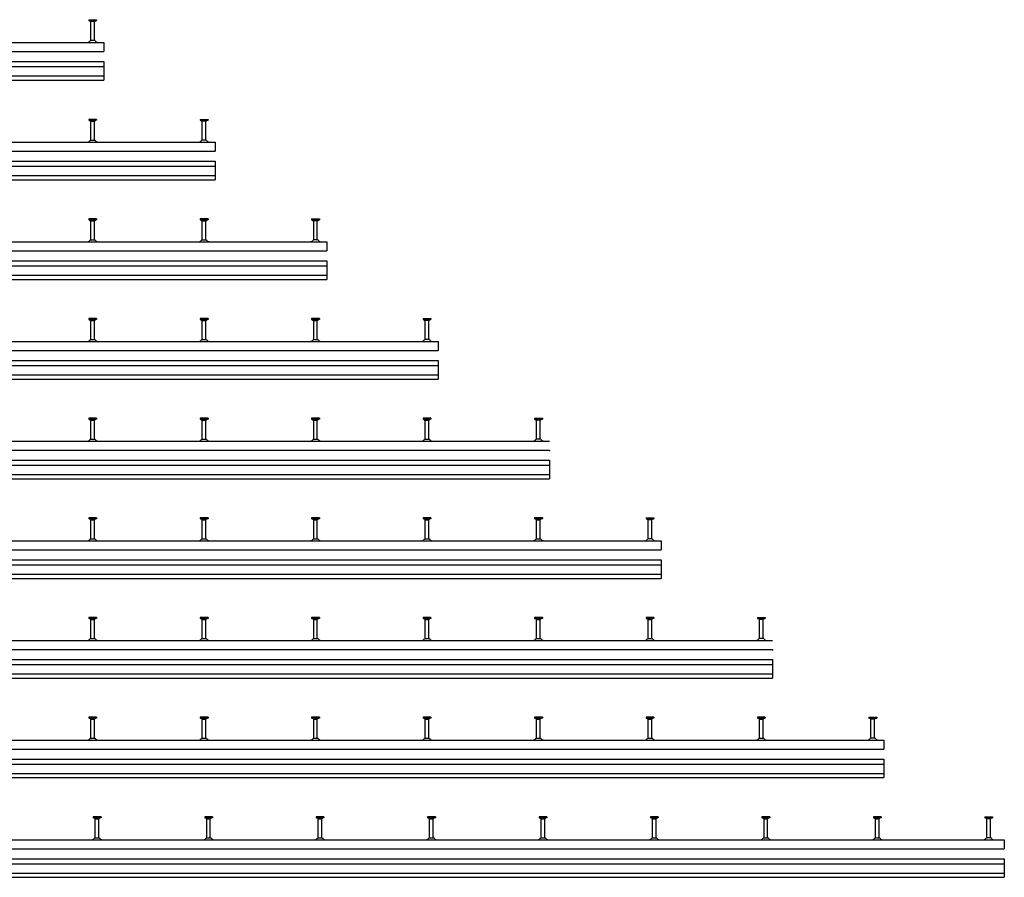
# Model space of a CAD drawing. Header units: millimetres. Extents: x -218 to 5913, y -3930 to 2743.
# Tile 13 of 20: x 3705 to 5913, y -3930 to -2006. Entities that reach past the tile are written whole.
import ezdxf

# ---------------------------------------------------------------- set-up
doc = ezdxf.new("R2010")
doc.units = ezdxf.units.MM
doc.header["$LTSCALE"] = 10
doc.layers.add('HALFEN', color=2, linetype='CONTINUOUS')

msp = doc.modelspace()

# ---------------------------------------------------------------- linework, layer by layer
at = {"layer": 'HALFEN'}
for p, q in [((3859.5, -2006.2), (3877, -2006.2)), ((3859.5, -2006.2), (3859.5, -2008.1)), ((3859.5, -2008.1), (3877, -2008.1)), ((3860.2, -2008.1), (3863.8, -2010)), ((3864.2, -2006.5), (3864.2, -2007.9)), ((3872.3, -2006.5), (3872.3, -2007.9)), ((3876.2, -2008.1), (3872.7, -2010)), ((3877, -2006.2), (3877, -2008.1)), ((3864.2, -2053), (3864.2, -2010.7)), ((3871.7, -2010.2), (3864.8, -2010.2)), ((3872.3, -2053), (3872.3, -2010.7)), ((3873.5, -2053), (3863, -2053)), ((-156.8, -2057.2), (3893.2, -2057.2)), ((3893.2, -2057.2), (3893.2, -2077.7)), ((-156.8, -2077.7), (3893.2, -2077.7)), ((-156.8, -2100.2), (3893.2, -2100.2)), ((-156.8, -2111), (3893.2, -2111)), ((3893.2, -2100.2), (3893.2, -2141.6)), ((-156.8, -2132), (3893.2, -2132)), ((-156.8, -2141.6), (3893.2, -2141.6)), ((3877, -2229.7), (3859.5, -2229.7)), ((3859.5, -2229.7), (3859.5, -2231.6)), ((3864.2, -2230), (3864.2, -2231.4)), ((3872.3, -2230), (3872.3, -2231.4)), ((3877, -2229.7), (3877, -2231.6)), ((4109.5, -2229.7), (4127, -2229.7)), ((4109.5, -2229.7), (4109.5, -2231.6)), ((4114.2, -2230), (4114.2, -2231.4)), ((4122.3, -2230), (4122.3, -2231.4)), ((4127, -2229.7), (4127, -2231.6)), ((3877, -2231.6), (3859.5, -2231.6)), ((3860.2, -2231.6), (3863.8, -2233.5)), ((3864.2, -2276.5), (3864.2, -2234.2)), ((3864.8, -2233.7), (3871.7, -2233.7)), ((3872.3, -2276.5), (3872.3, -2234.2)), ((3876.2, -2231.6), (3872.7, -2233.5)), ((4109.5, -2231.6), (4127, -2231.6)), ((4110.2, -2231.6), (4113.8, -2233.5)), ((4114.2, -2276.5), (4114.2, -2234.2)), ((4121.7, -2233.7), (4114.8, -2233.7)), ((4122.2, -2276.5), (4122.2, -2234.2)), ((4126.2, -2231.6), (4122.7, -2233.5)), ((-156.8, -2280.7), (4143.2, -2280.7)), ((3863, -2276.5), (3873.5, -2276.5)), ((4123.5, -2276.5), (4113, -2276.5)), ((4143.2, -2280.7), (4143.2, -2301.2)), ((-156.8, -2301.2), (4143.2, -2301.2)), ((-156.8, -2323.7), (4143.2, -2323.7)), ((-156.8, -2334.5), (4143.2, -2334.5)), ((4143.2, -2323.7), (4143.2, -2365.1)), ((-156.8, -2355.5), (4143.2, -2355.5)), ((-156.8, -2365.1), (4143.2, -2365.1)), ((3877, -2453.2), (3859.5, -2453.2)), ((3859.5, -2453.2), (3859.5, -2455.1)), ((3877, -2455.1), (3859.5, -2455.1)), ((3860.2, -2455.1), (3863.8, -2457)), ((3864.2, -2453.5), (3864.2, -2454.9)), ((3864.2, -2500), (3864.2, -2457.7)), ((3864.8, -2457.2), (3871.7, -2457.2)), ((3872.3, -2453.5), (3872.3, -2454.9)), ((3872.3, -2500), (3872.3, -2457.7)), ((3876.2, -2455.1), (3872.7, -2457)), ((3877, -2453.2), (3877, -2455.1)), ((4127, -2453.2), (4109.5, -2453.2)), ((4109.5, -2453.2), (4109.5, -2455.1)), ((4127, -2455.1), (4109.5, -2455.1)), ((4110.2, -2455.1), (4113.8, -2457)), ((4114.2, -2453.5), (4114.2, -2454.9)), ((4114.2, -2500), (4114.2, -2457.7)), ((4114.8, -2457.2), (4121.7, -2457.2)), ((4122.2, -2500), (4122.2, -2457.7)), ((4122.3, -2453.5), (4122.3, -2454.9)), ((4126.2, -2455.1), (4122.7, -2457)), ((4127, -2453.2), (4127, -2455.1)), ((4359.5, -2453.2), (4377, -2453.2)), ((4359.5, -2453.2), (4359.5, -2455.1)), ((4359.5, -2455.1), (4377, -2455.1)), ((4360.2, -2455.1), (4363.8, -2457)), ((4364.2, -2453.5), (4364.2, -2454.9)), ((4364.2, -2500), (4364.2, -2457.7)), ((4371.7, -2457.2), (4364.8, -2457.2)), ((4372.2, -2500), (4372.2, -2457.7)), ((4372.3, -2453.5), (4372.3, -2454.9)), ((4376.2, -2455.1), (4372.7, -2457)), ((4377, -2453.2), (4377, -2455.1)), ((-156.8, -2504.2), (4393.2, -2504.2)), ((3863, -2500), (3873.5, -2500)), ((4113, -2500), (4123.5, -2500)), ((4373.5, -2500), (4363, -2500)), ((4393.2, -2504.2), (4393.2, -2524.7)), ((-156.8, -2524.7), (4393.2, -2524.7)), ((-156.8, -2547.2), (4393.2, -2547.2)), ((-156.8, -2558), (4393.2, -2558)), ((4393.2, -2547.2), (4393.2, -2588.6)), ((-156.8, -2579), (4393.2, -2579)), ((-156.8, -2588.6), (4393.2, -2588.6)), ((3877, -2676.7), (3859.5, -2676.7)), ((3859.5, -2676.7), (3859.5, -2678.6)), ((3877, -2678.6), (3859.5, -2678.6)), ((3860.2, -2678.6), (3863.8, -2680.5)), ((3864.2, -2677), (3864.2, -2678.4)), ((3864.2, -2723.5), (3864.2, -2681.2)), ((3864.8, -2680.7), (3871.7, -2680.7)), ((3872.3, -2677), (3872.3, -2678.4)), ((3872.3, -2723.5), (3872.3, -2681.2)), ((3876.2, -2678.6), (3872.7, -2680.5)), ((3877, -2676.7), (3877, -2678.6)), ((4127, -2676.7), (4109.5, -2676.7)), ((4109.5, -2676.7), (4109.5, -2678.6)), ((4127, -2678.6), (4109.5, -2678.6)), ((4110.2, -2678.6), (4113.8, -2680.5)), ((4114.2, -2677), (4114.2, -2678.4)), ((4114.2, -2723.5), (4114.2, -2681.2)), ((4114.8, -2680.7), (4121.7, -2680.7)), ((4122.2, -2723.5), (4122.2, -2681.2)), ((4122.3, -2677), (4122.3, -2678.4)), ((4126.2, -2678.6), (4122.7, -2680.5)), ((4127, -2676.7), (4127, -2678.6)), ((4359.5, -2676.7), (4359.5, -2678.6)), ((4377, -2676.7), (4359.5, -2676.7)), ((4377, -2678.6), (4359.5, -2678.6)), ((4360.2, -2678.6), (4363.8, -2680.5)), ((4364.2, -2677), (4364.2, -2678.4)), ((4364.2, -2723.5), (4364.2, -2681.2)), ((4364.8, -2680.7), (4371.7, -2680.7)), ((4372.2, -2723.5), (4372.2, -2681.2)), ((4372.3, -2677), (4372.3, -2678.4)), ((4376.2, -2678.6), (4372.7, -2680.5)), ((4377, -2676.7), (4377, -2678.6)), ((4609.5, -2676.7), (4627, -2676.7)), ((4609.5, -2676.7), (4609.5, -2678.6)), ((4609.5, -2678.6), (4627, -2678.6)), ((4610.2, -2678.6), (4613.8, -2680.5)), ((4614.2, -2677), (4614.2, -2678.4)), ((4614.2, -2723.5), (4614.2, -2681.2)), ((4621.7, -2680.7), (4614.8, -2680.7)), ((4622.2, -2723.5), (4622.2, -2681.2)), ((4622.3, -2677), (4622.3, -2678.4)), ((4626.2, -2678.6), (4622.7, -2680.5)), ((4627, -2676.7), (4627, -2678.6)), ((-156.8, -2727.7), (4643.2, -2727.7)), ((3863, -2723.5), (3873.5, -2723.5)), ((4113, -2723.5), (4123.5, -2723.5)), ((4363, -2723.5), (4373.5, -2723.5)), ((4623.5, -2723.5), (4613, -2723.5)), ((4643.2, -2727.7), (4643.2, -2748.2)), ((-156.8, -2748.2), (4643.2, -2748.2)), ((-156.8, -2770.7), (4643.2, -2770.7)), ((-156.8, -2781.5), (4643.2, -2781.5)), ((4643.2, -2770.7), (4643.2, -2812.1)), ((-156.8, -2802.5), (4643.2, -2802.5)), ((-156.8, -2812.1), (4643.2, -2812.1)), ((3877, -2900.2), (3859.5, -2900.2)), ((3859.5, -2900.2), (3859.5, -2902.1)), ((3877, -2902.1), (3859.5, -2902.1)), ((3860.2, -2902.1), (3863.8, -2904)), ((3864.2, -2900.5), (3864.2, -2901.9)), ((3864.2, -2947), (3864.2, -2904.7)), ((3864.8, -2904.2), (3871.7, -2904.2)), ((3872.3, -2900.5), (3872.3, -2901.9)), ((3872.3, -2947), (3872.3, -2904.7)), ((3876.2, -2902.1), (3872.7, -2904)), ((3877, -2900.2), (3877, -2902.1)), ((4127, -2900.2), (4109.5, -2900.2)), ((4109.5, -2900.2), (4109.5, -2902.1)), ((4127, -2902.1), (4109.5, -2902.1)), ((4110.2, -2902.1), (4113.8, -2904)), ((4114.2, -2900.5), (4114.2, -2901.9)), ((4114.2, -2947), (4114.2, -2904.7)), ((4114.8, -2904.2), (4121.7, -2904.2)), ((4122.2, -2947), (4122.2, -2904.7)), ((4122.3, -2900.5), (4122.3, -2901.9)), ((4126.2, -2902.1), (4122.7, -2904)), ((4127, -2900.2), (4127, -2902.1)), ((4359.5, -2900.2), (4359.5, -2902.1)), ((4377, -2900.2), (4359.5, -2900.2)), ((4377, -2902.1), (4359.5, -2902.1)), ((4360.2, -2902.1), (4363.8, -2904)), ((4364.2, -2900.5), (4364.2, -2901.9)), ((4364.2, -2947), (4364.2, -2904.7)), ((4364.8, -2904.2), (4371.7, -2904.2)), ((4372.2, -2947), (4372.2, -2904.7)), ((4372.3, -2900.5), (4372.3, -2901.9)), ((4376.2, -2902.1), (4372.7, -2904)), ((4377, -2900.2), (4377, -2902.1)), ((4627, -2900.2), (4609.5, -2900.2)), ((4609.5, -2900.2), (4609.5, -2902.1)), ((4627, -2902.1), (4609.5, -2902.1)), ((4610.2, -2902.1), (4613.8, -2904)), ((4614.2, -2900.5), (4614.2, -2901.9)), ((4614.2, -2947), (4614.2, -2904.7)), ((4614.8, -2904.2), (4621.7, -2904.2)), ((4622.2, -2947), (4622.2, -2904.7)), ((4622.3, -2900.5), (4622.3, -2901.9)), ((4626.2, -2902.1), (4622.7, -2904)), ((4627, -2900.2), (4627, -2902.1)), ((4859.5, -2900.2), (4877, -2900.2)), ((4859.5, -2900.2), (4859.5, -2902.1)), ((4859.5, -2902.1), (4877, -2902.1)), ((4860.2, -2902.1), (4863.8, -2904)), ((4864.2, -2900.5), (4864.2, -2901.9)), ((4864.2, -2947), (4864.2, -2904.7)), ((4871.7, -2904.2), (4864.8, -2904.2)), ((4872.3, -2900.5), (4872.3, -2901.9)), ((4872.3, -2947), (4872.3, -2904.7)), ((4876.2, -2902.1), (4872.7, -2904)), ((4877, -2900.2), (4877, -2902.1)), ((-156.8, -2951.2), (4893.2, -2951.2)), ((3863, -2947), (3873.5, -2947)), ((4113, -2947), (4123.5, -2947)), ((4363, -2947), (4373.5, -2947)), ((4613, -2947), (4623.5, -2947)), ((4873.5, -2947), (4863, -2947)), ((-156.8, -2971.7), (4893.2, -2971.7)), ((4893.2, -2971.7), (4893.2, -2974.2)), ((-156.8, -2994.2), (4893.2, -2994.2)), ((4893.2, -2994.2), (4893.2, -3035.6)), ((-156.8, -3005), (4893.2, -3005)), ((-156.8, -3026), (4893.2, -3026)), ((-156.8, -3035.6), (4893.2, -3035.6)), ((3877, -3123.7), (3859.5, -3123.7)), ((3859.5, -3123.7), (3859.5, -3125.6)), ((3877, -3125.6), (3859.5, -3125.6)), ((3860.2, -3125.6), (3863.8, -3127.5)), ((3864.2, -3124), (3864.2, -3125.4)), ((3864.2, -3170.5), (3864.2, -3128.2)), ((3864.8, -3127.7), (3871.7, -3127.7)), ((3872.3, -3124), (3872.3, -3125.4)), ((3872.3, -3170.5), (3872.3, -3128.2)), ((3876.2, -3125.6), (3872.7, -3127.5)), ((3877, -3123.7), (3877, -3125.6)), ((4127, -3123.7), (4109.5, -3123.7)), ((4109.5, -3123.7), (4109.5, -3125.6)), ((4127, -3125.6), (4109.5, -3125.6)), ((4110.2, -3125.6), (4113.8, -3127.5)), ((4114.2, -3124), (4114.2, -3125.4)), ((4114.2, -3170.5), (4114.2, -3128.2)), ((4114.8, -3127.7), (4121.7, -3127.7)), ((4122.2, -3170.5), (4122.2, -3128.2)), ((4122.3, -3124), (4122.3, -3125.4)), ((4126.2, -3125.6), (4122.7, -3127.5)), ((4127, -3123.7), (4127, -3125.6)), ((4359.5, -3123.7), (4359.5, -3125.6)), ((4377, -3123.7), (4359.5, -3123.7)), ((4377, -3125.6), (4359.5, -3125.6)), ((4360.2, -3125.6), (4363.8, -3127.5)), ((4364.2, -3124), (4364.2, -3125.4)), ((4364.2, -3170.5), (4364.2, -3128.2)), ((4364.8, -3127.7), (4371.7, -3127.7)), ((4372.2, -3170.5), (4372.2, -3128.2)), ((4372.3, -3124), (4372.3, -3125.4)), ((4376.2, -3125.6), (4372.7, -3127.5)), ((4377, -3123.7), (4377, -3125.6)), ((4627, -3123.7), (4609.5, -3123.7)), ((4609.5, -3123.7), (4609.5, -3125.6)), ((4627, -3125.6), (4609.5, -3125.6)), ((4610.2, -3125.6), (4613.8, -3127.5)), ((4614.2, -3124), (4614.2, -3125.4)), ((4614.2, -3170.5), (4614.2, -3128.2)), ((4614.8, -3127.7), (4621.7, -3127.7)), ((4622.2, -3170.5), (4622.2, -3128.2)), ((4622.3, -3124), (4622.3, -3125.4)), ((4626.2, -3125.6), (4622.7, -3127.5)), ((4627, -3123.7), (4627, -3125.6)), ((4859.5, -3123.7), (4859.5, -3125.6)), ((4877, -3123.7), (4859.5, -3123.7)), ((4877, -3125.6), (4859.5, -3125.6)), ((4860.2, -3125.6), (4863.8, -3127.5)), ((4864.2, -3124), (4864.2, -3125.4)), ((4864.2, -3170.5), (4864.2, -3128.2)), ((4864.8, -3127.7), (4871.7, -3127.7)), ((4872.3, -3124), (4872.3, -3125.4)), ((4872.3, -3170.5), (4872.3, -3128.2)), ((4876.2, -3125.6), (4872.7, -3127.5)), ((4877, -3123.7), (4877, -3125.6)), ((5109.5, -3123.7), (5127, -3123.7)), ((5109.5, -3123.7), (5109.5, -3125.6)), ((5109.5, -3125.6), (5127, -3125.6)), ((5110.2, -3125.6), (5113.8, -3127.5)), ((5114.2, -3124), (5114.2, -3125.4)), ((5114.2, -3170.5), (5114.2, -3128.2)), ((5121.7, -3127.7), (5114.8, -3127.7)), ((5122.3, -3124), (5122.3, -3125.4)), ((5122.3, -3170.5), (5122.3, -3128.2)), ((5126.2, -3125.6), (5122.7, -3127.5)), ((5127, -3123.7), (5127, -3125.6)), ((-156.8, -3174.7), (5143.2, -3174.7)), ((3863, -3170.5), (3873.5, -3170.5)), ((4113, -3170.5), (4123.5, -3170.5)), ((4363, -3170.5), (4373.5, -3170.5)), ((4613, -3170.5), (4623.5, -3170.5)), ((4863, -3170.5), (4873.5, -3170.5)), ((5123.5, -3170.5), (5113, -3170.5)), ((5143.2, -3174.7), (5143.2, -3195.2)), ((-156.8, -3195.2), (5143.2, -3195.2)), ((-156.8, -3217.7), (5143.2, -3217.7)), ((5143.2, -3217.7), (5143.2, -3259.1)), ((-156.8, -3228.5), (5143.2, -3228.5)), ((-156.8, -3249.5), (5143.2, -3249.5)), ((-156.8, -3259.1), (5143.2, -3259.1)), ((3877, -3347.2), (3859.5, -3347.2)), ((3859.5, -3347.2), (3859.5, -3349.1)), ((3877, -3349.1), (3859.5, -3349.1)), ((3860.2, -3349.1), (3863.8, -3351)), ((3864.2, -3347.5), (3864.2, -3348.9)), ((3864.2, -3394), (3864.2, -3351.7)), ((3864.8, -3351.2), (3871.7, -3351.2)), ((3872.3, -3347.5), (3872.3, -3348.9)), ((3872.3, -3394), (3872.3, -3351.7)), ((3876.2, -3349.1), (3872.7, -3351)), ((3877, -3347.2), (3877, -3349.1)), ((4127, -3347.2), (4109.5, -3347.2)), ((4109.5, -3347.2), (4109.5, -3349.1)), ((4127, -3349.1), (4109.5, -3349.1)), ((4110.2, -3349.1), (4113.8, -3351)), ((4114.2, -3347.5), (4114.2, -3348.9)), ((4114.2, -3394), (4114.2, -3351.7)), ((4114.8, -3351.2), (4121.7, -3351.2)), ((4122.2, -3394), (4122.2, -3351.7)), ((4122.3, -3347.5), (4122.3, -3348.9)), ((4126.2, -3349.1), (4122.7, -3351)), ((4127, -3347.2), (4127, -3349.1)), ((4359.5, -3347.2), (4359.5, -3349.1)), ((4377, -3347.2), (4359.5, -3347.2)), ((4377, -3349.1), (4359.5, -3349.1)), ((4360.2, -3349.1), (4363.8, -3351)), ((4364.2, -3347.5), (4364.2, -3348.9)), ((4364.2, -3394), (4364.2, -3351.7)), ((4364.8, -3351.2), (4371.7, -3351.2)), ((4372.2, -3394), (4372.2, -3351.7)), ((4372.3, -3347.5), (4372.3, -3348.9)), ((4376.2, -3349.1), (4372.7, -3351)), ((4377, -3347.2), (4377, -3349.1)), ((4627, -3347.2), (4609.5, -3347.2)), ((4609.5, -3347.2), (4609.5, -3349.1)), ((4627, -3349.1), (4609.5, -3349.1)), ((4610.2, -3349.1), (4613.8, -3351)), ((4614.2, -3347.5), (4614.2, -3348.9)), ((4614.2, -3394), (4614.2, -3351.7)), ((4614.8, -3351.2), (4621.7, -3351.2)), ((4622.2, -3394), (4622.2, -3351.7)), ((4622.3, -3347.5), (4622.3, -3348.9)), ((4626.2, -3349.1), (4622.7, -3351)), ((4627, -3347.2), (4627, -3349.1)), ((4859.5, -3347.2), (4859.5, -3349.1)), ((4877, -3347.2), (4859.5, -3347.2)), ((4877, -3349.1), (4859.5, -3349.1)), ((4860.2, -3349.1), (4863.8, -3351)), ((4864.2, -3347.5), (4864.2, -3348.9)), ((4864.2, -3394), (4864.2, -3351.7)), ((4864.8, -3351.2), (4871.7, -3351.2)), ((4872.3, -3347.5), (4872.3, -3348.9)), ((4872.3, -3394), (4872.3, -3351.7)), ((4876.2, -3349.1), (4872.7, -3351)), ((4877, -3347.2), (4877, -3349.1)), ((5127, -3347.2), (5109.5, -3347.2)), ((5109.5, -3347.2), (5109.5, -3349.1)), ((5127, -3349.1), (5109.5, -3349.1)), ((5110.2, -3349.1), (5113.8, -3351)), ((5114.2, -3347.5), (5114.2, -3348.9)), ((5114.2, -3394), (5114.2, -3351.7)), ((5114.8, -3351.2), (5121.7, -3351.2)), ((5122.3, -3347.5), (5122.3, -3348.9)), ((5122.3, -3394), (5122.3, -3351.7)), ((5126.2, -3349.1), (5122.7, -3351)), ((5127, -3347.2), (5127, -3349.1)), ((5359.5, -3347.2), (5377, -3347.2)), ((5359.5, -3347.2), (5359.5, -3349.1)), ((5359.5, -3349.1), (5377, -3349.1)), ((5360.2, -3349.1), (5363.8, -3351)), ((5364.2, -3347.5), (5364.2, -3348.9)), ((5364.2, -3394), (5364.2, -3351.7)), ((5371.7, -3351.2), (5364.8, -3351.2)), ((5372.3, -3347.5), (5372.3, -3348.9)), ((5372.3, -3394), (5372.3, -3351.7)), ((5376.2, -3349.1), (5372.7, -3351)), ((5377, -3347.2), (5377, -3349.1)), ((-156.8, -3398.2), (5393.2, -3398.2)), ((3863, -3394), (3873.5, -3394)), ((4113, -3394), (4123.5, -3394)), ((4363, -3394), (4373.5, -3394)), ((4613, -3394), (4623.5, -3394)), ((4863, -3394), (4873.5, -3394)), ((5113, -3394), (5123.5, -3394)), ((5373.5, -3394), (5363, -3394)), ((-156.8, -3418.7), (5393.2, -3418.7)), ((5393.2, -3418.7), (5393.2, -3421.2)), ((-156.8, -3441.2), (5393.2, -3441.2)), ((5393.2, -3441.2), (5393.2, -3482.6)), ((-156.8, -3452), (5393.2, -3452)), ((-156.8, -3473), (5393.2, -3473)), ((-156.8, -3482.6), (5393.2, -3482.6)), ((3877, -3570.7), (3859.5, -3570.7)), ((3859.5, -3570.7), (3859.5, -3572.6)), ((3877, -3572.6), (3859.5, -3572.6)), ((3860.2, -3572.6), (3863.8, -3574.5)), ((3864.2, -3571), (3864.2, -3572.4)), ((3864.2, -3617.5), (3864.2, -3575.2)), ((3864.8, -3574.7), (3871.7, -3574.7)), ((3872.3, -3571), (3872.3, -3572.4)), ((3872.3, -3617.5), (3872.3, -3575.2)), ((3876.2, -3572.6), (3872.7, -3574.5)), ((3877, -3570.7), (3877, -3572.6)), ((4127, -3570.7), (4109.5, -3570.7)), ((4109.5, -3570.7), (4109.5, -3572.6)), ((4127, -3572.6), (4109.5, -3572.6)), ((4110.2, -3572.6), (4113.8, -3574.5)), ((4114.2, -3571), (4114.2, -3572.4)), ((4114.2, -3617.5), (4114.2, -3575.2)), ((4114.8, -3574.7), (4121.7, -3574.7)), ((4122.2, -3617.5), (4122.2, -3575.2)), ((4122.3, -3571), (4122.3, -3572.4)), ((4126.2, -3572.6), (4122.7, -3574.5)), ((4127, -3570.7), (4127, -3572.6)), ((4359.5, -3570.7), (4359.5, -3572.6)), ((4377, -3570.7), (4359.5, -3570.7)), ((4377, -3572.6), (4359.5, -3572.6)), ((4360.2, -3572.6), (4363.8, -3574.5)), ((4364.2, -3571), (4364.2, -3572.4)), ((4364.2, -3617.5), (4364.2, -3575.2)), ((4364.8, -3574.7), (4371.7, -3574.7)), ((4372.2, -3617.5), (4372.2, -3575.2)), ((4372.3, -3571), (4372.3, -3572.4)), ((4376.2, -3572.6), (4372.7, -3574.5)), ((4377, -3570.7), (4377, -3572.6)), ((4627, -3570.7), (4609.5, -3570.7)), ((4609.5, -3570.7), (4609.5, -3572.6)), ((4627, -3572.6), (4609.5, -3572.6)), ((4610.2, -3572.6), (4613.8, -3574.5)), ((4614.2, -3571), (4614.2, -3572.4)), ((4614.2, -3617.5), (4614.2, -3575.2)), ((4614.8, -3574.7), (4621.7, -3574.7)), ((4622.2, -3617.5), (4622.2, -3575.2)), ((4622.3, -3571), (4622.3, -3572.4)), ((4626.2, -3572.6), (4622.7, -3574.5)), ((4627, -3570.7), (4627, -3572.6)), ((4859.5, -3570.7), (4859.5, -3572.6)), ((4877, -3570.7), (4859.5, -3570.7)), ((4877, -3572.6), (4859.5, -3572.6)), ((4860.2, -3572.6), (4863.8, -3574.5)), ((4864.2, -3571), (4864.2, -3572.4)), ((4864.2, -3617.5), (4864.2, -3575.2)), ((4864.8, -3574.7), (4871.7, -3574.7)), ((4872.3, -3571), (4872.3, -3572.4)), ((4872.3, -3617.5), (4872.3, -3575.2)), ((4876.2, -3572.6), (4872.7, -3574.5)), ((4877, -3570.7), (4877, -3572.6)), ((5127, -3570.7), (5109.5, -3570.7)), ((5109.5, -3570.7), (5109.5, -3572.6)), ((5127, -3572.6), (5109.5, -3572.6)), ((5110.2, -3572.6), (5113.8, -3574.5)), ((5114.2, -3571), (5114.2, -3572.4)), ((5114.2, -3617.5), (5114.2, -3575.2)), ((5114.8, -3574.7), (5121.7, -3574.7)), ((5122.3, -3571), (5122.3, -3572.4)), ((5122.3, -3617.5), (5122.3, -3575.2)), ((5126.2, -3572.6), (5122.7, -3574.5)), ((5127, -3570.7), (5127, -3572.6)), ((5377, -3570.7), (5359.5, -3570.7)), ((5359.5, -3570.7), (5359.5, -3572.6)), ((5377, -3572.6), (5359.5, -3572.6)), ((5360.2, -3572.6), (5363.8, -3574.5)), ((5364.2, -3571), (5364.2, -3572.4)), ((5364.2, -3617.5), (5364.2, -3575.2)), ((5364.8, -3574.7), (5371.7, -3574.7)), ((5372.3, -3571), (5372.3, -3572.4)), ((5372.3, -3617.5), (5372.3, -3575.2)), ((5376.2, -3572.6), (5372.7, -3574.5)), ((5377, -3570.7), (5377, -3572.6)), ((5609.5, -3570.7), (5627, -3570.7)), ((5609.5, -3570.7), (5609.5, -3572.6)), ((5609.5, -3572.6), (5627, -3572.6)), ((5610.2, -3572.6), (5613.8, -3574.5)), ((5614.2, -3571), (5614.2, -3572.4)), ((5614.2, -3617.5), (5614.2, -3575.2)), ((5621.7, -3574.7), (5614.8, -3574.7)), ((5622.3, -3571), (5622.3, -3572.4)), ((5622.3, -3617.5), (5622.3, -3575.2)), ((5626.2, -3572.6), (5622.7, -3574.5)), ((5627, -3570.7), (5627, -3572.6)), ((-156.8, -3621.7), (5643.2, -3621.7)), ((3863, -3617.5), (3873.5, -3617.5)), ((4113, -3617.5), (4123.5, -3617.5)), ((4363, -3617.5), (4373.5, -3617.5)), ((4613, -3617.5), (4623.5, -3617.5)), ((4863, -3617.5), (4873.5, -3617.5)), ((5113, -3617.5), (5123.5, -3617.5)), ((5363, -3617.5), (5373.5, -3617.5)), ((5623.5, -3617.5), (5613, -3617.5)), ((5643.2, -3621.7), (5643.2, -3642.2)), ((-156.8, -3642.2), (5643.2, -3642.2)), ((-156.8, -3664.7), (5643.2, -3664.7)), ((5643.2, -3664.7), (5643.2, -3706.1)), ((-156.8, -3675.5), (5643.2, -3675.5)), ((-156.8, -3696.5), (5643.2, -3696.5)), ((-156.8, -3706.1), (5643.2, -3706.1)), ((3869.5, -3794.2), (3869.5, -3796.1)), ((3887, -3794.2), (3869.5, -3794.2)), ((3887, -3796.1), (3869.5, -3796.1)), ((3870.2, -3796.1), (3873.8, -3798)), ((3874.2, -3794.5), (3874.2, -3795.9)), ((3874.2, -3841), (3874.2, -3798.7)), ((3874.8, -3798.2), (3881.7, -3798.2)), ((3882.2, -3841), (3882.2, -3798.7)), ((3882.3, -3794.5), (3882.3, -3795.9)), ((3886.2, -3796.1), (3882.7, -3798)), ((3887, -3794.2), (3887, -3796.1)), ((4119.5, -3794.2), (4119.5, -3796.1)), ((4137, -3794.2), (4119.5, -3794.2)), ((4137, -3796.1), (4119.5, -3796.1)), ((4120.2, -3796.1), (4123.8, -3798)), ((4124.2, -3794.5), (4124.2, -3795.9)), ((4124.2, -3841), (4124.2, -3798.7)), ((4124.8, -3798.2), (4131.7, -3798.2)), ((4132.2, -3841), (4132.2, -3798.7)), ((4132.3, -3794.5), (4132.3, -3795.9)), ((4136.2, -3796.1), (4132.7, -3798)), ((4137, -3794.2), (4137, -3796.1)), ((4369.5, -3794.2), (4369.5, -3796.1)), ((4387, -3794.2), (4369.5, -3794.2)), ((4387, -3796.1), (4369.5, -3796.1)), ((4370.2, -3796.1), (4373.8, -3798)), ((4374.2, -3794.5), (4374.2, -3795.9)), ((4374.2, -3841), (4374.2, -3798.7)), ((4374.8, -3798.2), (4381.7, -3798.2)), ((4382.2, -3841), (4382.2, -3798.7)), ((4382.3, -3794.5), (4382.3, -3795.9)), ((4386.2, -3796.1), (4382.7, -3798)), ((4387, -3794.2), (4387, -3796.1)), ((4619.5, -3794.2), (4619.5, -3796.1)), ((4637, -3794.2), (4619.5, -3794.2)), ((4637, -3796.1), (4619.5, -3796.1)), ((4620.2, -3796.1), (4623.8, -3798)), ((4624.2, -3794.5), (4624.2, -3795.9)), ((4624.2, -3841), (4624.2, -3798.7)), ((4624.8, -3798.2), (4631.7, -3798.2)), ((4632.2, -3841), (4632.2, -3798.7)), ((4632.3, -3794.5), (4632.3, -3795.9)), ((4636.2, -3796.1), (4632.7, -3798)), ((4637, -3794.2), (4637, -3796.1)), ((4869.5, -3794.2), (4869.5, -3796.1)), ((4887, -3794.2), (4869.5, -3794.2)), ((4887, -3796.1), (4869.5, -3796.1)), ((4870.2, -3796.1), (4873.8, -3798)), ((4874.2, -3794.5), (4874.2, -3795.9)), ((4874.2, -3841), (4874.2, -3798.7)), ((4874.8, -3798.2), (4881.7, -3798.2)), ((4882.2, -3841), (4882.2, -3798.7)), ((4882.3, -3794.5), (4882.3, -3795.9)), ((4886.2, -3796.1), (4882.7, -3798)), ((4887, -3794.2), (4887, -3796.1)), ((5119.5, -3794.2), (5119.5, -3796.1)), ((5137, -3794.2), (5119.5, -3794.2)), ((5137, -3796.1), (5119.5, -3796.1)), ((5120.2, -3796.1), (5123.8, -3798)), ((5124.2, -3794.5), (5124.2, -3795.9)), ((5124.2, -3841), (5124.2, -3798.7)), ((5124.8, -3798.2), (5131.7, -3798.2)), ((5132.2, -3841), (5132.2, -3798.7)), ((5132.3, -3794.5), (5132.3, -3795.9)), ((5136.2, -3796.1), (5132.7, -3798)), ((5137, -3794.2), (5137, -3796.1)), ((5369.5, -3794.2), (5369.5, -3796.1)), ((5387, -3794.2), (5369.5, -3794.2)), ((5387, -3796.1), (5369.5, -3796.1)), ((5370.2, -3796.1), (5373.8, -3798)), ((5374.2, -3794.5), (5374.2, -3795.9)), ((5374.2, -3841), (5374.2, -3798.7)), ((5374.8, -3798.2), (5381.7, -3798.2)), ((5382.2, -3841), (5382.2, -3798.7)), ((5382.3, -3794.5), (5382.3, -3795.9)), ((5386.2, -3796.1), (5382.7, -3798)), ((5387, -3794.2), (5387, -3796.1)), ((5619.5, -3794.2), (5619.5, -3796.1)), ((5637, -3794.2), (5619.5, -3794.2)), ((5637, -3796.1), (5619.5, -3796.1)), ((5620.2, -3796.1), (5623.8, -3798)), ((5624.2, -3794.5), (5624.2, -3795.9)), ((5624.2, -3841), (5624.2, -3798.7)), ((5624.8, -3798.2), (5631.7, -3798.2)), ((5632.2, -3841), (5632.2, -3798.7)), ((5632.3, -3794.5), (5632.3, -3795.9)), ((5636.2, -3796.1), (5632.7, -3798)), ((5637, -3794.2), (5637, -3796.1)), ((5869.5, -3794.2), (5887, -3794.2)), ((5869.5, -3794.2), (5869.5, -3796.1)), ((5869.5, -3796.1), (5887, -3796.1)), ((5870.2, -3796.1), (5873.8, -3798)), ((5874.2, -3794.5), (5874.2, -3795.9)), ((5874.2, -3841), (5874.2, -3798.7)), ((5881.7, -3798.2), (5874.8, -3798.2)), ((5882.2, -3841), (5882.2, -3798.7)), ((5882.3, -3794.5), (5882.3, -3795.9)), ((5886.2, -3796.1), (5882.7, -3798)), ((5887, -3794.2), (5887, -3796.1)), ((3873, -3841), (3883.5, -3841)), ((4123, -3841), (4133.5, -3841)), ((4373, -3841), (4383.5, -3841)), ((4623, -3841), (4633.5, -3841)), ((4873, -3841), (4883.5, -3841)), ((5123, -3841), (5133.5, -3841)), ((5373, -3841), (5383.5, -3841)), ((5623, -3841), (5633.5, -3841)), ((5883.5, -3841), (5873, -3841)), ((-156.8, -3845.2), (5913.2, -3845.2)), ((5913.2, -3845.2), (5913.2, -3865.7)), ((-156.8, -3865.7), (5913.2, -3865.7)), ((-156.8, -3888.2), (5913.2, -3888.2)), ((-156.8, -3899), (5913.2, -3899)), ((5913.2, -3888.2), (5913.2, -3929.6)), ((-156.8, -3920), (5913.2, -3920)), ((-156.8, -3929.6), (5913.2, -3929.6))]:
    msp.add_line(p, q, dxfattribs=at)
for centre, radius, start, end in [((3863.4, -2010.7), 0.8, 0, 62.3005), ((3873.1, -2010.7), 0.8, 117.6995, 180), ((3854.7, -2047.5), 10, 283.1804, 326.0185), ((3881.8, -2047.5), 10, 213.9815, 256.8196), ((3856.5, -2055.2), 2, 270, 283.1804), ((3880, -2055.2), 2, 256.8196, 270), ((3863.4, -2234.2), 0.8, 0, 62.3005), ((3873.1, -2234.2), 0.8, 117.6995, 180), ((4113.4, -2234.2), 0.8, 0, 62.3005), ((4123.1, -2234.2), 0.8, 117.6995, 180), ((3856.5, -2278.7), 2, 270, 283.1804), ((3854.7, -2271), 10, 283.1804, 326.0185), ((3881.8, -2271), 10, 213.9815, 256.8196), ((3880, -2278.7), 2, 256.8196, 270), ((4106.5, -2278.7), 2, 270, 283.1804), ((4104.7, -2271), 10, 283.1804, 326.0185), ((4131.8, -2271), 10, 213.9815, 256.8196), ((4130, -2278.7), 2, 256.8196, 270), ((3863.4, -2457.7), 0.8, 0, 62.3005), ((3873.1, -2457.7), 0.8, 117.6995, 180), ((4113.4, -2457.7), 0.8, 0, 62.3005), ((4123.1, -2457.7), 0.8, 117.6995, 180), ((4363.4, -2457.7), 0.8, 0, 62.3005), ((4373.1, -2457.7), 0.8, 117.6995, 180), ((3856.5, -2502.2), 2, 270, 283.1804), ((3854.7, -2494.5), 10, 283.1804, 326.0185), ((3881.8, -2494.5), 10, 213.9815, 256.8196), ((3880, -2502.2), 2, 256.8196, 270), ((4106.5, -2502.2), 2, 270, 283.1804), ((4104.7, -2494.5), 10, 283.1804, 326.0185), ((4131.8, -2494.5), 10, 213.9815, 256.8196), ((4130, -2502.2), 2, 256.8196, 270), ((4356.5, -2502.2), 2, 270, 283.1804), ((4354.7, -2494.5), 10, 283.1804, 326.0185), ((4381.8, -2494.5), 10, 213.9815, 256.8196), ((4380, -2502.2), 2, 256.8196, 270), ((3863.4, -2681.2), 0.8, 0, 62.3005), ((3873.1, -2681.2), 0.8, 117.6995, 180), ((4113.4, -2681.2), 0.8, 0, 62.3005), ((4123.1, -2681.2), 0.8, 117.6995, 180), ((4363.4, -2681.2), 0.8, 0, 62.3005), ((4373.1, -2681.2), 0.8, 117.6995, 180), ((4613.4, -2681.2), 0.8, 0, 62.3005), ((4623.1, -2681.2), 0.8, 117.6995, 180), ((3856.5, -2725.7), 2, 270, 283.1804), ((3854.7, -2718), 10, 283.1804, 326.0185), ((3881.8, -2718), 10, 213.9815, 256.8196), ((3880, -2725.7), 2, 256.8196, 270), ((4106.5, -2725.7), 2, 270, 283.1804), ((4104.7, -2718), 10, 283.1804, 326.0185), ((4131.8, -2718), 10, 213.9815, 256.8196), ((4130, -2725.7), 2, 256.8196, 270), ((4356.5, -2725.7), 2, 270, 283.1804), ((4354.7, -2718), 10, 283.1804, 326.0185), ((4381.8, -2718), 10, 213.9815, 256.8196), ((4380, -2725.7), 2, 256.8196, 270), ((4606.5, -2725.7), 2, 270, 283.1804), ((4604.7, -2718), 10, 283.1804, 326.0185), ((4631.8, -2718), 10, 213.9815, 256.8196), ((4630, -2725.7), 2, 256.8196, 270), ((3863.4, -2904.7), 0.8, 0, 62.3005), ((3873.1, -2904.7), 0.8, 117.6995, 180), ((4113.4, -2904.7), 0.8, 0, 62.3005), ((4123.1, -2904.7), 0.8, 117.6995, 180), ((4363.4, -2904.7), 0.8, 0, 62.3005), ((4373.1, -2904.7), 0.8, 117.6995, 180), ((4613.4, -2904.7), 0.8, 0, 62.3005), ((4623.1, -2904.7), 0.8, 117.6995, 180), ((4863.4, -2904.7), 0.8, 0, 62.3005), ((4873.1, -2904.7), 0.8, 117.6995, 180), ((3856.5, -2949.2), 2, 270, 283.1804), ((3854.7, -2941.5), 10, 283.1804, 326.0185), ((3881.8, -2941.5), 10, 213.9815, 256.8196), ((3880, -2949.2), 2, 256.8196, 270), ((4106.5, -2949.2), 2, 270, 283.1804), ((4104.7, -2941.5), 10, 283.1804, 326.0185), ((4131.8, -2941.5), 10, 213.9815, 256.8196), ((4130, -2949.2), 2, 256.8196, 270), ((4356.5, -2949.2), 2, 270, 283.1804), ((4354.7, -2941.5), 10, 283.1804, 326.0185), ((4381.8, -2941.5), 10, 213.9815, 256.8196), ((4380, -2949.2), 2, 256.8196, 270), ((4606.5, -2949.2), 2, 270, 283.1804), ((4604.7, -2941.5), 10, 283.1804, 326.0185), ((4631.8, -2941.5), 10, 213.9815, 256.8196), ((4630, -2949.2), 2, 256.8196, 270), ((4856.5, -2949.2), 2, 270, 283.1804), ((4854.7, -2941.5), 10, 283.1804, 326.0185), ((4881.8, -2941.5), 10, 213.9815, 256.8196), ((4880, -2949.2), 2, 256.8196, 270), ((3863.4, -3128.2), 0.8, 0, 62.3005), ((3873.1, -3128.2), 0.8, 117.6995, 180), ((4113.4, -3128.2), 0.8, 0, 62.3005), ((4123.1, -3128.2), 0.8, 117.6995, 180), ((4363.4, -3128.2), 0.8, 0, 62.3005), ((4373.1, -3128.2), 0.8, 117.6995, 180), ((4613.4, -3128.2), 0.8, 0, 62.3005), ((4623.1, -3128.2), 0.8, 117.6995, 180), ((4863.4, -3128.2), 0.8, 0, 62.3005), ((4873.1, -3128.2), 0.8, 117.6995, 180), ((5113.4, -3128.2), 0.8, 0, 62.3005), ((5123.1, -3128.2), 0.8, 117.6995, 180), ((3856.5, -3172.7), 2, 270, 283.1804), ((3854.7, -3165), 10, 283.1804, 326.0185), ((3881.8, -3165), 10, 213.9815, 256.8196), ((3880, -3172.7), 2, 256.8196, 270), ((4106.5, -3172.7), 2, 270, 283.1804), ((4104.7, -3165), 10, 283.1804, 326.0185), ((4131.8, -3165), 10, 213.9815, 256.8196), ((4130, -3172.7), 2, 256.8196, 270), ((4356.5, -3172.7), 2, 270, 283.1804), ((4354.7, -3165), 10, 283.1804, 326.0185), ((4381.8, -3165), 10, 213.9815, 256.8196), ((4380, -3172.7), 2, 256.8196, 270), ((4606.5, -3172.7), 2, 270, 283.1804), ((4604.7, -3165), 10, 283.1804, 326.0185), ((4631.8, -3165), 10, 213.9815, 256.8196), ((4630, -3172.7), 2, 256.8196, 270), ((4856.5, -3172.7), 2, 270, 283.1804), ((4854.7, -3165), 10, 283.1804, 326.0185), ((4881.8, -3165), 10, 213.9815, 256.8196), ((4880, -3172.7), 2, 256.8196, 270), ((5106.5, -3172.7), 2, 270, 283.1804), ((5104.7, -3165), 10, 283.1804, 326.0185), ((5131.8, -3165), 10, 213.9815, 256.8196), ((5130, -3172.7), 2, 256.8196, 270), ((3863.4, -3351.7), 0.8, 0, 62.3005), ((3873.1, -3351.7), 0.8, 117.6995, 180), ((4113.4, -3351.7), 0.8, 0, 62.3005), ((4123.1, -3351.7), 0.8, 117.6995, 180), ((4363.4, -3351.7), 0.8, 0, 62.3005), ((4373.1, -3351.7), 0.8, 117.6995, 180), ((4613.4, -3351.7), 0.8, 0, 62.3005), ((4623.1, -3351.7), 0.8, 117.6995, 180), ((4863.4, -3351.7), 0.8, 0, 62.3005), ((4873.1, -3351.7), 0.8, 117.6995, 180), ((5113.4, -3351.7), 0.8, 0, 62.3005), ((5123.1, -3351.7), 0.8, 117.6995, 180), ((5363.4, -3351.7), 0.8, 0, 62.3005), ((5373.1, -3351.7), 0.8, 117.6995, 180), ((3856.5, -3396.2), 2, 270, 283.1804), ((3854.7, -3388.5), 10, 283.1804, 326.0185), ((3881.8, -3388.5), 10, 213.9815, 256.8196), ((3880, -3396.2), 2, 256.8196, 270), ((4106.5, -3396.2), 2, 270, 283.1804), ((4104.7, -3388.5), 10, 283.1804, 326.0185), ((4131.8, -3388.5), 10, 213.9815, 256.8196), ((4130, -3396.2), 2, 256.8196, 270), ((4356.5, -3396.2), 2, 270, 283.1804), ((4354.7, -3388.5), 10, 283.1804, 326.0185), ((4381.8, -3388.5), 10, 213.9815, 256.8196), ((4380, -3396.2), 2, 256.8196, 270), ((4606.5, -3396.2), 2, 270, 283.1804), ((4604.7, -3388.5), 10, 283.1804, 326.0185), ((4631.8, -3388.5), 10, 213.9815, 256.8196), ((4630, -3396.2), 2, 256.8196, 270), ((4856.5, -3396.2), 2, 270, 283.1804), ((4854.7, -3388.5), 10, 283.1804, 326.0185), ((4881.8, -3388.5), 10, 213.9815, 256.8196), ((4880, -3396.2), 2, 256.8196, 270), ((5106.5, -3396.2), 2, 270, 283.1804), ((5104.7, -3388.5), 10, 283.1804, 326.0185), ((5131.8, -3388.5), 10, 213.9815, 256.8196), ((5130, -3396.2), 2, 256.8196, 270), ((5356.5, -3396.2), 2, 270, 283.1804), ((5354.7, -3388.5), 10, 283.1804, 326.0185), ((5381.8, -3388.5), 10, 213.9815, 256.8196), ((5380, -3396.2), 2, 256.8196, 270), ((3863.4, -3575.2), 0.8, 0, 62.3005), ((3873.1, -3575.2), 0.8, 117.6995, 180), ((4113.4, -3575.2), 0.8, 0, 62.3005), ((4123.1, -3575.2), 0.8, 117.6995, 180), ((4363.4, -3575.2), 0.8, 0, 62.3005), ((4373.1, -3575.2), 0.8, 117.6995, 180), ((4613.4, -3575.2), 0.8, 0, 62.3005), ((4623.1, -3575.2), 0.8, 117.6995, 180), ((4863.4, -3575.2), 0.8, 0, 62.3005), ((4873.1, -3575.2), 0.8, 117.6995, 180), ((5113.4, -3575.2), 0.8, 0, 62.3005), ((5123.1, -3575.2), 0.8, 117.6995, 180), ((5363.4, -3575.2), 0.8, 0, 62.3005), ((5373.1, -3575.2), 0.8, 117.6995, 180), ((5613.4, -3575.2), 0.8, 0, 62.3005), ((5623.1, -3575.2), 0.8, 117.6995, 180), ((3856.5, -3619.7), 2, 270, 283.1804), ((3854.7, -3612), 10, 283.1804, 326.0185), ((3881.8, -3612), 10, 213.9815, 256.8196), ((3880, -3619.7), 2, 256.8196, 270), ((4106.5, -3619.7), 2, 270, 283.1804), ((4104.7, -3612), 10, 283.1804, 326.0185), ((4131.8, -3612), 10, 213.9815, 256.8196), ((4130, -3619.7), 2, 256.8196, 270), ((4356.5, -3619.7), 2, 270, 283.1804), ((4354.7, -3612), 10, 283.1804, 326.0185), ((4381.8, -3612), 10, 213.9815, 256.8196), ((4380, -3619.7), 2, 256.8196, 270), ((4606.5, -3619.7), 2, 270, 283.1804), ((4604.7, -3612), 10, 283.1804, 326.0185), ((4631.8, -3612), 10, 213.9815, 256.8196), ((4630, -3619.7), 2, 256.8196, 270), ((4856.5, -3619.7), 2, 270, 283.1804), ((4854.7, -3612), 10, 283.1804, 326.0185), ((4881.8, -3612), 10, 213.9815, 256.8196), ((4880, -3619.7), 2, 256.8196, 270), ((5106.5, -3619.7), 2, 270, 283.1804), ((5104.7, -3612), 10, 283.1804, 326.0185), ((5131.8, -3612), 10, 213.9815, 256.8196), ((5130, -3619.7), 2, 256.8196, 270), ((5356.5, -3619.7), 2, 270, 283.1804), ((5354.7, -3612), 10, 283.1804, 326.0185), ((5381.8, -3612), 10, 213.9815, 256.8196), ((5380, -3619.7), 2, 256.8196, 270), ((5606.5, -3619.7), 2, 270, 283.1804), ((5604.7, -3612), 10, 283.1804, 326.0185), ((5631.8, -3612), 10, 213.9815, 256.8196), ((5630, -3619.7), 2, 256.8196, 270), ((3873.4, -3798.7), 0.8, 0, 62.3005), ((3883, -3798.7), 0.8, 117.6995, 180), ((4123.4, -3798.7), 0.8, 0, 62.3005), ((4133, -3798.7), 0.8, 117.6995, 180), ((4373.4, -3798.7), 0.8, 0, 62.3005), ((4383, -3798.7), 0.8, 117.6995, 180), ((4623.4, -3798.7), 0.8, 0, 62.3005), ((4633, -3798.7), 0.8, 117.6995, 180), ((4873.4, -3798.7), 0.8, 0, 62.3005), ((4883.1, -3798.7), 0.8, 117.6995, 180), ((5123.4, -3798.7), 0.8, 0, 62.3005), ((5133.1, -3798.7), 0.8, 117.6995, 180), ((5373.4, -3798.7), 0.8, 0, 62.3005), ((5383.1, -3798.7), 0.8, 117.6995, 180), ((5623.4, -3798.7), 0.8, 0, 62.3005), ((5633.1, -3798.7), 0.8, 117.6995, 180), ((5873.4, -3798.7), 0.8, 0, 62.3005), ((5883.1, -3798.7), 0.8, 117.6995, 180), ((3864.7, -3835.5), 10, 283.1804, 326.0185), ((3891.8, -3835.5), 10, 213.9815, 256.8196), ((4114.7, -3835.5), 10, 283.1804, 326.0185), ((4141.8, -3835.5), 10, 213.9815, 256.8196), ((4364.7, -3835.5), 10, 283.1804, 326.0185), ((4391.8, -3835.5), 10, 213.9815, 256.8196), ((4614.7, -3835.5), 10, 283.1804, 326.0185), ((4641.8, -3835.5), 10, 213.9815, 256.8196), ((4864.7, -3835.5), 10, 283.1804, 326.0185), ((4891.8, -3835.5), 10, 213.9815, 256.8196), ((5114.7, -3835.5), 10, 283.1804, 326.0185), ((5141.8, -3835.5), 10, 213.9815, 256.8196), ((5364.7, -3835.5), 10, 283.1804, 326.0185), ((5391.8, -3835.5), 10, 213.9815, 256.8196), ((5614.7, -3835.5), 10, 283.1804, 326.0185), ((5641.8, -3835.5), 10, 213.9815, 256.8196), ((5864.7, -3835.5), 10, 283.1804, 326.0185), ((5891.8, -3835.5), 10, 213.9815, 256.8196), ((3866.5, -3843.2), 2, 270, 283.1804), ((3890, -3843.2), 2, 256.8196, 270), ((4116.5, -3843.2), 2, 270, 283.1804), ((4140, -3843.2), 2, 256.8196, 270), ((4366.5, -3843.2), 2, 270, 283.1804), ((4390, -3843.2), 2, 256.8196, 270), ((4616.5, -3843.2), 2, 270, 283.1804), ((4640, -3843.2), 2, 256.8196, 270), ((4866.5, -3843.2), 2, 270, 283.1804), ((4890, -3843.2), 2, 256.8196, 270), ((5116.5, -3843.2), 2, 270, 283.1804), ((5140, -3843.2), 2, 256.8196, 270), ((5366.5, -3843.2), 2, 270, 283.1804), ((5390, -3843.2), 2, 256.8196, 270), ((5616.5, -3843.2), 2, 270, 283.1804), ((5640, -3843.2), 2, 256.8196, 270), ((5866.5, -3843.2), 2, 270, 283.1804), ((5890, -3843.2), 2, 256.8196, 270)]:
    msp.add_arc(centre, radius, start, end, dxfattribs=at)

doc.saveas('drawing.dxf')
